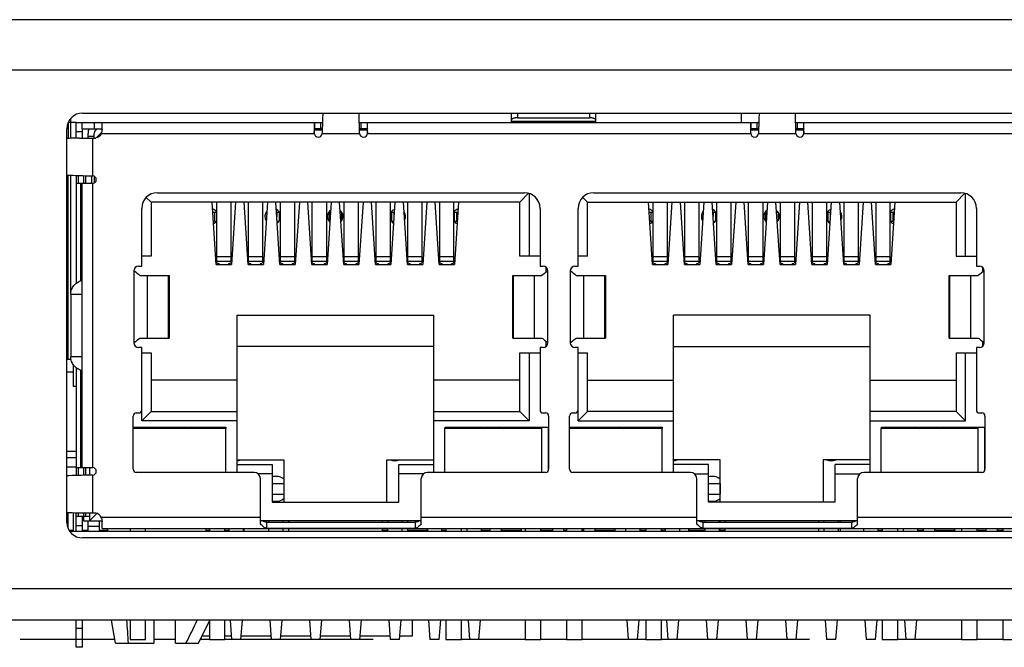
# Model space of a CAD drawing. Header units: millimetres. Extents: x 0 to 594, y 0 to 420.
# Tile 13 of 15: x 274 to 305, y 310 to 330. Entities that reach past the tile are written whole.
import ezdxf

# ---------------------------------------------------------------- set-up
doc = ezdxf.new("R2010")
doc.units = ezdxf.units.MM
doc.header["$LTSCALE"] = 32.67
doc.layers.add('00_COMPONENTS', color=7, linetype='CONTINUOUS')
doc.layers.add('05_ALL_CURVES', color=7, linetype='CONTINUOUS')

msp = doc.modelspace()

# ---------------------------------------------------------------- linework, layer by layer
at = {"layer": '00_COMPONENTS', "color": 7}
for p, q in [((344.844, 329.887), (250.244, 329.887)), ((275.704, 326.897), (333.804, 326.897)), ((275.24, 326.581), (275.24, 326.087)), ((275.326, 326.09), (275.326, 326.722)), ((275.504, 326.597), (283.384, 326.597)), ((275.504, 326.097), (275.504, 326.597)), ((275.679, 326.597), (275.679, 326.397)), ((276.329, 326.386), (276.329, 326.597)), ((284.564, 326.597), (297.354, 326.597)), ((289.434, 326.597), (289.434, 326.866)), ((289.634, 326.747), (291.934, 326.747)), ((292.134, 326.597), (292.134, 326.866)), ((298.534, 326.597), (311.324, 326.597)), ((275.204, 313.797), (275.204, 326.397)), ((275.679, 326.397), (276.329, 326.397)), ((275.704, 326.099), (275.704, 326.397)), ((276.316, 326.284), (276.139, 326.107)), ((283.124, 326.257), (283.127, 326.384)), ((283.127, 326.397), (283.127, 326.399)), ((283.127, 326.384), (283.127, 326.397)), ((283.377, 326.347), (283.129, 326.347)), ((283.378, 326.397), (283.136, 326.397)), ((284.812, 326.397), (284.57, 326.397)), ((284.819, 326.347), (284.571, 326.347)), ((284.821, 326.397), (284.821, 326.384)), ((297.094, 326.257), (297.097, 326.384)), ((297.097, 326.397), (297.097, 326.399)), ((297.097, 326.384), (297.097, 326.397)), ((297.347, 326.347), (297.099, 326.347)), ((297.348, 326.397), (297.106, 326.397)), ((297.229, 326.397), (297.229, 326.377)), ((297.348, 326.377), (297.229, 326.377)), ((298.782, 326.397), (298.54, 326.397)), ((298.786, 326.377), (298.54, 326.377)), ((298.789, 326.347), (298.541, 326.347)), ((298.791, 326.397), (298.791, 326.384)), ((275.606, 326.099), (276.129, 326.099)), ((275.879, 326.099), (275.879, 326.247)), ((276.079, 326.147), (275.879, 326.147)), ((276.079, 326.099), (276.079, 326.247)), ((276.129, 326.099), (276.129, 326.104)), ((275.24, 319.806), (275.24, 324.912)), ((275.326, 321.119), (275.326, 324.909)), ((275.504, 324.903), (275.504, 324.649)), ((275.804, 324.649), (275.804, 324.893)), ((276.004, 324.649), (276.004, 324.887)), ((276.079, 324.873), (276.079, 324.662)), ((275.494, 324.649), (276.029, 324.649)), ((275.494, 324.649), (275.494, 321.445)), ((275.679, 324.649), (275.679, 315.549)), ((277.899, 324.047), (277.745, 324.2)), ((278.099, 324.347), (289.849, 324.347)), ((289.699, 324.047), (289.981, 324.329)), ((289.999, 324.324), (289.999, 322.317)), ((291.869, 324.047), (291.715, 324.2)), ((292.069, 324.347), (303.819, 324.347)), ((303.669, 324.047), (303.951, 324.329)), ((303.969, 322.317), (303.969, 324.324)), ((277.599, 321.997), (277.599, 323.847)), ((289.699, 324.047), (277.899, 324.047)), ((277.899, 324.047), (277.899, 322.317)), ((279.984, 322.047), (279.854, 324.047)), ((279.999, 322.108), (279.999, 324.047)), ((280.449, 324.047), (280.449, 322.108)), ((280.604, 324.047), (280.474, 322.047)), ((281.004, 322.047), (280.874, 324.047)), ((281.019, 322.108), (281.019, 324.047)), ((281.469, 324.047), (281.469, 322.108)), ((281.624, 324.047), (281.494, 322.047)), ((282.024, 322.047), (281.894, 324.047)), ((282.039, 322.108), (282.039, 324.047)), ((282.489, 324.047), (282.489, 322.108)), ((282.644, 324.047), (282.514, 322.047)), ((283.044, 322.047), (282.914, 324.047)), ((283.059, 322.108), (283.059, 324.047)), ((283.509, 324.047), (283.509, 322.108)), ((283.664, 324.047), (283.534, 322.047)), ((284.064, 322.047), (283.934, 324.047)), ((284.079, 322.108), (284.079, 324.047)), ((284.529, 324.047), (284.529, 322.108)), ((284.684, 324.047), (284.554, 322.047)), ((285.084, 322.047), (284.954, 324.047)), ((285.099, 322.108), (285.099, 324.047)), ((285.549, 324.047), (285.549, 322.108)), ((285.704, 324.047), (285.574, 322.047)), ((286.104, 322.047), (285.974, 324.047)), ((286.119, 322.108), (286.119, 324.047)), ((286.569, 324.047), (286.569, 322.108)), ((286.724, 324.047), (286.594, 322.047)), ((287.124, 322.047), (286.994, 324.047)), ((287.139, 322.108), (287.139, 324.047)), ((287.589, 322.108), (287.589, 324.047)), ((287.744, 324.047), (287.614, 322.047)), ((289.699, 322.317), (289.699, 324.047)), ((290.349, 323.847), (290.349, 321.997)), ((291.569, 321.997), (291.569, 323.847)), ((291.869, 324.047), (303.669, 324.047)), ((291.869, 322.317), (291.869, 324.047)), ((293.954, 322.047), (293.824, 324.047)), ((293.969, 322.108), (293.969, 324.047)), ((294.419, 324.047), (294.419, 322.108)), ((294.574, 324.047), (294.444, 322.047)), ((294.974, 322.047), (294.844, 324.047)), ((294.989, 322.108), (294.989, 324.047)), ((295.439, 324.047), (295.439, 322.108)), ((295.594, 324.047), (295.464, 322.047)), ((295.994, 322.047), (295.864, 324.047)), ((296.009, 322.108), (296.009, 324.047)), ((296.459, 324.047), (296.459, 322.108)), ((296.614, 324.047), (296.484, 322.047)), ((297.014, 322.047), (296.884, 324.047)), ((297.029, 322.108), (297.029, 324.047)), ((297.479, 324.047), (297.479, 322.108)), ((297.634, 324.047), (297.504, 322.047)), ((298.034, 322.047), (297.904, 324.047)), ((298.049, 322.108), (298.049, 324.047)), ((298.499, 324.047), (298.499, 322.108)), ((298.654, 324.047), (298.524, 322.047)), ((299.054, 322.047), (298.924, 324.047)), ((299.069, 322.108), (299.069, 324.047)), ((299.519, 324.047), (299.519, 322.108)), ((299.674, 324.047), (299.544, 322.047)), ((300.074, 322.047), (299.944, 324.047)), ((300.089, 322.108), (300.089, 324.047)), ((300.539, 324.047), (300.539, 322.108)), ((300.694, 324.047), (300.564, 322.047)), ((301.094, 322.047), (300.964, 324.047)), ((301.109, 322.108), (301.109, 324.047)), ((301.559, 322.108), (301.559, 324.047)), ((301.714, 324.047), (301.584, 322.047)), ((303.669, 324.047), (303.669, 322.317)), ((304.319, 323.847), (304.319, 321.997)), ((279.875, 323.722), (279.999, 323.722)), ((279.924, 323.722), (279.924, 323.422)), ((281.599, 323.722), (281.603, 323.722)), ((281.599, 323.722), (281.599, 323.661)), ((281.915, 323.722), (281.999, 323.722)), ((281.924, 323.722), (281.924, 323.584)), ((281.999, 323.722), (281.999, 323.446)), ((283.599, 323.722), (283.643, 323.722)), ((283.599, 323.722), (283.599, 323.433)), ((283.955, 323.722), (283.999, 323.722)), ((283.999, 323.722), (283.999, 323.446)), ((285.599, 323.722), (285.683, 323.722)), ((285.599, 323.722), (285.599, 323.433)), ((285.674, 323.722), (285.674, 323.584)), ((285.995, 323.722), (285.999, 323.722)), ((285.999, 323.722), (285.999, 323.661)), ((287.599, 323.722), (287.723, 323.722)), ((287.599, 323.722), (287.599, 323.433)), ((287.674, 323.722), (287.674, 323.422)), ((293.845, 323.722), (293.969, 323.722)), ((293.894, 323.722), (293.894, 323.422)), ((295.569, 323.722), (295.573, 323.722)), ((295.569, 323.722), (295.569, 323.661)), ((295.885, 323.722), (295.969, 323.722)), ((295.894, 323.722), (295.894, 323.584)), ((295.969, 323.722), (295.969, 323.446)), ((297.569, 323.722), (297.613, 323.722)), ((297.569, 323.722), (297.569, 323.433)), ((297.925, 323.722), (297.969, 323.722)), ((297.969, 323.722), (297.969, 323.446)), ((299.569, 323.722), (299.653, 323.722)), ((299.569, 323.722), (299.569, 323.433)), ((299.644, 323.722), (299.644, 323.584)), ((299.965, 323.722), (299.969, 323.722)), ((299.969, 323.722), (299.969, 323.661)), ((301.569, 323.722), (301.693, 323.722)), ((301.569, 323.722), (301.569, 323.433)), ((301.644, 323.722), (301.644, 323.422)), ((279.979, 323.422), (279.895, 323.422)), ((281.979, 323.422), (281.935, 323.422)), ((283.624, 323.422), (283.609, 323.422)), ((283.979, 323.422), (283.975, 323.422)), ((285.664, 323.422), (285.609, 323.422)), ((287.704, 323.422), (287.609, 323.422)), ((293.949, 323.422), (293.865, 323.422)), ((295.949, 323.422), (295.905, 323.422)), ((297.594, 323.422), (297.579, 323.422)), ((297.949, 323.422), (297.945, 323.422)), ((299.634, 323.422), (299.579, 323.422)), ((301.674, 323.422), (301.579, 323.422)), ((277.899, 322.317), (277.599, 322.317)), ((290.349, 322.317), (289.699, 322.317)), ((291.869, 322.317), (291.569, 322.317)), ((303.669, 322.317), (304.319, 322.317)), ((277.499, 321.997), (277.599, 321.997)), ((279.984, 322.047), (280.474, 322.047)), ((279.999, 322.108), (280.074, 322.068)), ((280.074, 322.068), (280.074, 322.047)), ((280.374, 322.068), (280.449, 322.108)), ((280.374, 322.068), (280.374, 322.047)), ((281.004, 322.047), (281.494, 322.047)), ((281.019, 322.108), (281.094, 322.068)), ((281.094, 322.047), (281.094, 322.068)), ((281.394, 322.068), (281.469, 322.108)), ((281.394, 322.068), (281.394, 322.047)), ((282.024, 322.047), (282.514, 322.047)), ((282.039, 322.108), (282.114, 322.068)), ((282.114, 322.047), (282.114, 322.068)), ((282.414, 322.068), (282.489, 322.108)), ((282.414, 322.068), (282.414, 322.047)), ((283.044, 322.047), (283.534, 322.047)), ((283.059, 322.108), (283.134, 322.068)), ((283.134, 322.047), (283.134, 322.068)), ((283.434, 322.068), (283.509, 322.108)), ((283.434, 322.068), (283.434, 322.047)), ((284.064, 322.047), (284.554, 322.047)), ((284.079, 322.108), (284.154, 322.068)), ((284.154, 322.047), (284.154, 322.068)), ((284.454, 322.068), (284.529, 322.108)), ((284.454, 322.068), (284.454, 322.047)), ((285.084, 322.047), (285.574, 322.047)), ((285.099, 322.108), (285.174, 322.068)), ((285.174, 322.047), (285.174, 322.068)), ((285.474, 322.068), (285.549, 322.108)), ((285.474, 322.068), (285.474, 322.047)), ((286.104, 322.047), (286.594, 322.047)), ((286.119, 322.108), (286.194, 322.068)), ((286.194, 322.047), (286.194, 322.068)), ((286.494, 322.068), (286.569, 322.108)), ((286.494, 322.068), (286.494, 322.047)), ((287.124, 322.047), (287.614, 322.047)), ((287.139, 322.108), (287.214, 322.068)), ((287.214, 322.047), (287.214, 322.068)), ((287.514, 322.068), (287.589, 322.108)), ((287.514, 322.047), (287.514, 322.068)), ((290.349, 321.997), (290.449, 321.997)), ((290.549, 321.808), (290.549, 321.958)), ((291.469, 321.997), (291.569, 321.997)), ((293.954, 322.047), (294.444, 322.047)), ((293.969, 322.108), (294.044, 322.068)), ((294.044, 322.068), (294.044, 322.047)), ((294.344, 322.068), (294.419, 322.108)), ((294.344, 322.068), (294.344, 322.047)), ((294.974, 322.047), (295.464, 322.047)), ((294.989, 322.108), (295.064, 322.068)), ((295.064, 322.047), (295.064, 322.068)), ((295.364, 322.068), (295.439, 322.108)), ((295.364, 322.068), (295.364, 322.047)), ((295.994, 322.047), (296.484, 322.047)), ((296.009, 322.108), (296.084, 322.068)), ((296.084, 322.047), (296.084, 322.068)), ((296.384, 322.068), (296.459, 322.108)), ((296.384, 322.068), (296.384, 322.047)), ((297.014, 322.047), (297.504, 322.047)), ((297.029, 322.108), (297.104, 322.068)), ((297.104, 322.047), (297.104, 322.068)), ((297.404, 322.068), (297.479, 322.108)), ((297.404, 322.068), (297.404, 322.047)), ((298.034, 322.047), (298.524, 322.047)), ((298.049, 322.108), (298.124, 322.068)), ((298.124, 322.047), (298.124, 322.068)), ((298.424, 322.068), (298.499, 322.108)), ((298.424, 322.068), (298.424, 322.047)), ((299.054, 322.047), (299.544, 322.047)), ((299.069, 322.108), (299.144, 322.068)), ((299.144, 322.047), (299.144, 322.068)), ((299.444, 322.068), (299.519, 322.108)), ((299.444, 322.068), (299.444, 322.047)), ((300.074, 322.047), (300.564, 322.047)), ((300.089, 322.108), (300.164, 322.068)), ((300.164, 322.047), (300.164, 322.068)), ((300.464, 322.068), (300.539, 322.108)), ((300.464, 322.068), (300.464, 322.047)), ((301.094, 322.047), (301.584, 322.047)), ((301.109, 322.108), (301.184, 322.068)), ((301.184, 322.047), (301.184, 322.068)), ((301.484, 322.068), (301.559, 322.108)), ((301.484, 322.047), (301.484, 322.068)), ((304.319, 321.997), (304.419, 321.997)), ((304.519, 321.958), (304.519, 321.808)), ((277.536, 321.697), (278.472, 321.697)), ((278.472, 321.697), (278.472, 319.697)), ((289.476, 321.697), (290.412, 321.697)), ((289.476, 319.697), (289.476, 321.697)), ((291.506, 321.697), (292.442, 321.697)), ((292.442, 321.697), (292.442, 319.697)), ((303.446, 321.697), (304.382, 321.697)), ((303.446, 319.697), (303.446, 321.697)), ((275.325, 321.097), (275.325, 319.097)), ((280.649, 320.427), (286.949, 320.427)), ((280.649, 315.397), (280.649, 320.427)), ((286.949, 315.397), (286.949, 320.427)), ((300.919, 320.427), (294.619, 320.427)), ((294.619, 315.397), (294.619, 320.427)), ((300.919, 315.397), (300.919, 320.427)), ((275.24, 319.007), (275.24, 319.807)), ((277.536, 319.697), (278.472, 319.697)), ((289.476, 319.697), (290.412, 319.697)), ((291.506, 319.697), (292.442, 319.697)), ((303.446, 319.697), (304.382, 319.697)), ((277.599, 319.397), (277.499, 319.397)), ((277.599, 317.047), (277.599, 319.397)), ((286.949, 319.427), (280.649, 319.427)), ((290.449, 319.397), (290.349, 319.397)), ((290.349, 319.397), (290.349, 317.397)), ((290.549, 319.435), (290.549, 319.586)), ((291.569, 319.397), (291.469, 319.397)), ((291.569, 317.047), (291.569, 319.397)), ((294.619, 319.427), (300.919, 319.427)), ((304.419, 319.397), (304.319, 319.397)), ((304.319, 319.397), (304.319, 317.397)), ((304.519, 319.586), (304.519, 319.435)), ((275.326, 319.007), (275.326, 319.074)), ((277.599, 319.227), (277.899, 319.227)), ((277.899, 319.227), (277.899, 317.347)), ((289.699, 319.227), (290.349, 319.227)), ((289.699, 317.347), (289.699, 319.227)), ((289.999, 319.227), (289.999, 317.047)), ((291.569, 319.227), (291.869, 319.227)), ((291.869, 317.347), (291.869, 319.227)), ((303.669, 319.227), (304.319, 319.227)), ((303.669, 319.227), (303.669, 317.347)), ((303.969, 317.047), (303.969, 319.227)), ((275.334, 319.007), (275.204, 319.007)), ((275.409, 318.147), (275.409, 318.837)), ((275.494, 318.748), (275.494, 315.549)), ((275.494, 318.147), (275.409, 318.147)), ((280.649, 318.347), (277.899, 318.347)), ((289.699, 318.347), (286.949, 318.347)), ((291.869, 318.347), (294.619, 318.347)), ((300.919, 318.347), (303.669, 318.347)), ((277.324, 315.497), (277.324, 317.197)), ((277.424, 317.297), (277.499, 317.297)), ((277.599, 317.047), (277.899, 317.347)), ((277.899, 317.347), (280.649, 317.347)), ((286.949, 317.347), (289.699, 317.347)), ((289.999, 317.047), (289.699, 317.347)), ((290.449, 317.297), (290.524, 317.297)), ((290.624, 317.197), (290.624, 315.497)), ((291.294, 315.497), (291.294, 317.197)), ((291.394, 317.297), (291.469, 317.297)), ((291.569, 317.047), (291.869, 317.347)), ((294.619, 317.347), (291.869, 317.347)), ((303.669, 317.347), (300.919, 317.347)), ((303.969, 317.047), (303.669, 317.347)), ((304.419, 317.297), (304.494, 317.297)), ((304.594, 317.197), (304.594, 315.497)), ((277.324, 316.847), (280.289, 316.847)), ((280.649, 317.047), (277.599, 317.047)), ((278.419, 316.797), (278.469, 316.847)), ((278.469, 316.797), (278.469, 316.847)), ((279.019, 316.847), (279.069, 316.797)), ((279.019, 316.847), (279.019, 316.797)), ((280.289, 316.847), (280.289, 316.797)), ((289.999, 317.047), (286.949, 317.047)), ((287.309, 316.847), (290.609, 316.847)), ((287.309, 316.797), (287.309, 316.847)), ((288.529, 316.797), (288.579, 316.847)), ((288.579, 316.797), (288.579, 316.847)), ((289.129, 316.847), (289.179, 316.797)), ((289.129, 316.847), (289.129, 316.797)), ((290.399, 316.847), (290.399, 316.797)), ((290.609, 316.847), (290.609, 315.444)), ((291.294, 316.847), (294.259, 316.847)), ((291.569, 317.047), (294.619, 317.047)), ((292.389, 316.797), (292.439, 316.847)), ((292.439, 316.797), (292.439, 316.847)), ((292.989, 316.847), (293.039, 316.797)), ((292.989, 316.847), (292.989, 316.797)), ((294.259, 316.847), (294.259, 316.797)), ((300.919, 317.047), (303.969, 317.047)), ((301.279, 316.847), (304.579, 316.847)), ((301.279, 316.797), (301.279, 316.847)), ((302.499, 316.797), (302.549, 316.847)), ((302.549, 316.797), (302.549, 316.847)), ((303.099, 316.847), (303.149, 316.797)), ((303.099, 316.847), (303.099, 316.797)), ((304.369, 316.847), (304.369, 316.797)), ((304.579, 316.847), (304.579, 315.444)), ((280.294, 316.797), (277.324, 316.797)), ((280.294, 315.397), (280.294, 316.797)), ((290.404, 316.797), (287.304, 316.797)), ((287.304, 315.397), (287.304, 316.797)), ((290.404, 315.397), (290.404, 316.797)), ((294.264, 316.797), (291.294, 316.797)), ((294.264, 315.397), (294.264, 316.797)), ((304.374, 316.797), (301.274, 316.797)), ((301.274, 315.397), (301.274, 316.797)), ((304.374, 315.397), (304.374, 316.797)), ((275.204, 315.872), (275.494, 315.872)), ((275.494, 315.549), (276.029, 315.549)), ((275.504, 315.549), (275.504, 315.296)), ((275.804, 315.306), (275.804, 315.549)), ((275.929, 315.549), (275.929, 315.309)), ((280.649, 315.797), (282.149, 315.797)), ((280.649, 315.647), (281.769, 315.647)), ((281.769, 315.647), (281.769, 314.447)), ((282.149, 315.797), (282.149, 314.447)), ((285.449, 315.797), (286.949, 315.797)), ((285.449, 314.447), (285.449, 315.797)), ((285.829, 315.647), (286.949, 315.647)), ((285.829, 314.447), (285.829, 315.647)), ((296.119, 315.797), (294.619, 315.797)), ((295.739, 315.647), (294.619, 315.647)), ((295.739, 314.447), (295.739, 315.647)), ((296.119, 314.447), (296.119, 315.797)), ((300.919, 315.797), (299.419, 315.797)), ((299.419, 315.797), (299.419, 314.447)), ((300.919, 315.647), (299.799, 315.647)), ((299.799, 314.447), (299.799, 315.647)), ((281.199, 315.397), (277.424, 315.397)), ((281.769, 315.347), (281.331, 315.347)), ((286.617, 315.347), (285.829, 315.347)), ((290.524, 315.397), (286.749, 315.397)), ((295.169, 315.397), (291.394, 315.397)), ((295.301, 315.347), (295.739, 315.347)), ((299.799, 315.347), (300.587, 315.347)), ((304.494, 315.397), (300.719, 315.397)), ((281.399, 313.749), (281.399, 315.197)), ((281.769, 315.044), (282.144, 315.044)), ((282.144, 315.044), (282.144, 314.694)), ((286.549, 313.749), (286.549, 315.197)), ((295.369, 313.749), (295.369, 315.197)), ((295.739, 315.044), (296.114, 315.044)), ((296.114, 315.044), (296.114, 314.694)), ((300.519, 313.749), (300.519, 315.197)), ((281.769, 314.694), (282.144, 314.694)), ((295.739, 314.694), (296.114, 314.694)), ((281.769, 314.447), (285.829, 314.447)), ((299.799, 314.447), (295.739, 314.447)), ((275.231, 314.112), (275.231, 313.637)), ((275.404, 314.106), (275.404, 313.507)), ((275.504, 313.507), (275.504, 314.103)), ((275.504, 313.997), (275.929, 313.997)), ((275.606, 314.099), (276.129, 314.099)), ((275.704, 313.507), (275.704, 313.997)), ((275.729, 313.997), (275.729, 313.847)), ((275.804, 313.997), (275.804, 314.099)), ((275.929, 314.099), (275.929, 313.847)), ((275.929, 313.847), (276.166, 314.084)), ((276.129, 314.094), (276.129, 314.099)), ((275.22, 313.675), (275.231, 313.675)), ((275.729, 313.847), (276.327, 313.847)), ((275.871, 313.847), (275.871, 313.507)), ((275.871, 313.675), (276.231, 313.675)), ((276.231, 313.847), (276.231, 313.507)), ((276.329, 313.597), (276.329, 313.814)), ((286.549, 313.847), (281.399, 313.847)), ((281.599, 313.799), (286.349, 313.799)), ((281.599, 313.602), (281.599, 313.799)), ((281.669, 313.799), (281.669, 313.847)), ((282.119, 313.847), (282.119, 313.799)), ((282.299, 313.847), (282.299, 313.799)), ((285.299, 313.847), (285.299, 313.799)), ((285.479, 313.799), (285.479, 313.847)), ((285.929, 313.847), (285.929, 313.799)), ((286.106, 313.847), (286.106, 313.799)), ((286.349, 313.799), (286.349, 313.602)), ((300.519, 313.847), (295.369, 313.847)), ((295.569, 313.799), (300.319, 313.799)), ((295.569, 313.602), (295.569, 313.799)), ((295.639, 313.799), (295.639, 313.847)), ((296.089, 313.847), (296.089, 313.799)), ((296.106, 313.847), (296.106, 313.799)), ((296.269, 313.847), (296.269, 313.799)), ((299.269, 313.847), (299.269, 313.799)), ((299.449, 313.799), (299.449, 313.847)), ((299.899, 313.847), (299.899, 313.799)), ((299.961, 313.847), (299.961, 313.799)), ((300.319, 313.799), (300.319, 313.602)), ((334.21, 313.507), (275.298, 313.507)), ((276.329, 313.597), (333.529, 313.597)), ((276.509, 313.507), (276.509, 313.597)), ((277.224, 313.597), (277.224, 313.507)), ((277.724, 313.507), (277.724, 313.597)), ((279.659, 313.507), (279.659, 313.597)), ((279.764, 313.597), (279.764, 313.507)), ((280.264, 313.507), (280.264, 313.597)), ((280.399, 313.507), (280.399, 313.597)), ((280.849, 313.597), (280.849, 313.507)), ((280.871, 313.597), (280.871, 313.507)), ((286.349, 313.602), (281.599, 313.602)), ((281.669, 313.507), (281.669, 313.597)), ((282.119, 313.597), (282.119, 313.507)), ((282.299, 313.597), (282.299, 313.507)), ((285.299, 313.597), (285.299, 313.507)), ((285.479, 313.507), (285.479, 313.597)), ((285.929, 313.597), (285.929, 313.507)), ((286.106, 313.597), (286.106, 313.507)), ((286.746, 313.597), (286.746, 313.507)), ((286.749, 313.507), (286.749, 313.597)), ((287.199, 313.597), (287.199, 313.507)), ((287.334, 313.597), (287.334, 313.507)), ((287.834, 313.507), (287.834, 313.597)), ((288.019, 313.507), (288.019, 313.597)), ((288.469, 313.597), (288.469, 313.507)), ((288.746, 313.597), (288.746, 313.507)), ((289.106, 313.597), (289.106, 313.507)), ((289.746, 313.597), (289.746, 313.507)), ((289.874, 313.597), (289.874, 313.507)), ((290.374, 313.507), (290.374, 313.597)), ((290.746, 313.597), (290.746, 313.507)), ((291.106, 313.597), (291.106, 313.507)), ((291.194, 313.597), (291.194, 313.507)), ((291.694, 313.507), (291.694, 313.597)), ((291.746, 313.597), (291.746, 313.507)), ((292.106, 313.597), (292.106, 313.507)), ((292.746, 313.597), (292.746, 313.507)), ((293.099, 313.507), (293.099, 313.597)), ((293.549, 313.597), (293.549, 313.507)), ((293.734, 313.597), (293.734, 313.507)), ((294.234, 313.507), (294.234, 313.597)), ((294.369, 313.507), (294.369, 313.597)), ((294.819, 313.597), (294.819, 313.507)), ((295.106, 313.597), (295.106, 313.507)), ((300.319, 313.602), (295.569, 313.602)), ((295.639, 313.507), (295.639, 313.597)), ((296.089, 313.597), (296.089, 313.507)), ((296.106, 313.597), (296.106, 313.507)), ((296.269, 313.597), (296.269, 313.507)), ((299.269, 313.597), (299.269, 313.507)), ((299.449, 313.507), (299.449, 313.597)), ((299.899, 313.597), (299.899, 313.507)), ((299.961, 313.597), (299.961, 313.507)), ((300.719, 313.507), (300.719, 313.597)), ((301.169, 313.597), (301.169, 313.507)), ((301.304, 313.597), (301.304, 313.507)), ((301.804, 313.507), (301.804, 313.597)), ((301.981, 313.597), (301.981, 313.507)), ((301.989, 313.507), (301.989, 313.597)), ((302.439, 313.597), (302.439, 313.507)), ((302.621, 313.597), (302.621, 313.507)), ((302.981, 313.597), (302.981, 313.507)), ((303.621, 313.597), (303.621, 313.507)), ((303.844, 313.597), (303.844, 313.507)), ((304.344, 313.507), (304.344, 313.597)), ((304.621, 313.597), (304.621, 313.507)), ((304.981, 313.597), (304.981, 313.507)), ((305.164, 313.597), (305.164, 313.507)), ((333.804, 313.297), (275.704, 313.297)), ((335.064, 310.667), (259.664, 310.667)), ((275.504, 309.797), (275.504, 310.667)), ((275.704, 309.797), (275.704, 310.667)), ((276.759, 309.927), (276.627, 310.667)), ((277.224, 310.667), (277.224, 310.047)), ((277.724, 310.047), (277.724, 310.667)), ((277.984, 310.667), (277.984, 309.927)), ((278.684, 309.927), (278.684, 310.667)), ((279.414, 309.927), (279.764, 310.648)), ((279.764, 310.667), (279.764, 310.047)), ((280.264, 310.047), (280.264, 310.667)), ((280.428, 310.667), (280.474, 310.047)), ((280.774, 310.047), (280.821, 310.667)), ((281.698, 310.667), (281.744, 310.047)), ((282.044, 310.047), (282.091, 310.667)), ((282.968, 310.667), (283.014, 310.047)), ((283.314, 310.047), (283.361, 310.667)), ((284.238, 310.667), (284.284, 310.047)), ((284.584, 310.047), (284.631, 310.667)), ((285.508, 310.667), (285.554, 310.047)), ((285.854, 310.047), (285.901, 310.667)), ((286.253, 310.667), (286.253, 310.154)), ((286.778, 310.667), (286.824, 310.047)), ((287.124, 310.047), (287.171, 310.667)), ((287.334, 310.667), (287.334, 310.047)), ((287.834, 310.047), (287.834, 310.667)), ((288.048, 310.667), (288.094, 310.047)), ((288.394, 310.047), (288.441, 310.667)), ((289.874, 310.667), (289.874, 310.047)), ((290.374, 310.047), (290.374, 310.667)), ((291.194, 310.667), (291.194, 310.047)), ((291.694, 310.047), (291.694, 310.667)), ((293.128, 310.667), (293.174, 310.047)), ((293.474, 310.047), (293.521, 310.667)), ((293.734, 310.667), (293.734, 310.047)), ((294.234, 310.047), (294.234, 310.667)), ((294.398, 310.667), (294.444, 310.047)), ((294.744, 310.047), (294.791, 310.667)), ((295.668, 310.667), (295.714, 310.047)), ((296.014, 310.047), (296.061, 310.667)), ((296.938, 310.667), (296.984, 310.047)), ((297.284, 310.047), (297.331, 310.667)), ((298.208, 310.667), (298.254, 310.047)), ((298.554, 310.047), (298.601, 310.667)), ((299.478, 310.667), (299.524, 310.047)), ((299.824, 310.047), (299.871, 310.667)), ((300.748, 310.667), (300.794, 310.047)), ((301.094, 310.047), (301.141, 310.667)), ((301.304, 310.667), (301.304, 310.047)), ((301.804, 310.047), (301.804, 310.667)), ((302.018, 310.667), (302.064, 310.047)), ((302.364, 310.047), (302.411, 310.667)), ((303.844, 310.667), (303.844, 310.047)), ((304.344, 310.047), (304.344, 310.667)), ((305.164, 310.667), (305.164, 310.047)), ((276.759, 309.927), (277.984, 309.927)), ((277.224, 310.047), (277.724, 310.047)), ((278.684, 309.927), (279.414, 309.927)), ((279.504, 310.047), (279.51, 310.124)), ((279.764, 310.154), (279.524, 310.154)), ((279.764, 310.047), (280.264, 310.047)), ((280.466, 310.154), (280.264, 310.154)), ((281.736, 310.154), (280.782, 310.154)), ((283.006, 310.154), (282.052, 310.154)), ((284.276, 310.154), (283.322, 310.154)), ((285.546, 310.154), (284.592, 310.154)), ((285.854, 310.047), (285.554, 310.047)), ((286.253, 310.154), (285.862, 310.154)), ((287.124, 310.047), (286.824, 310.047)), ((287.334, 310.047), (287.833, 310.047)), ((289.874, 310.047), (290.373, 310.047)), ((291.194, 310.047), (291.694, 310.047)), ((293.734, 310.047), (294.234, 310.047)), ((299.824, 310.047), (299.524, 310.047)), ((301.094, 310.047), (300.794, 310.047)), ((301.304, 310.047), (301.803, 310.047)), ((303.844, 310.047), (304.343, 310.047)), ((305.164, 310.047), (305.664, 310.047)), ((275.704, 309.797), (275.504, 309.797))]:
    msp.add_line(p, q, dxfattribs=at)
at = {"layer": '00_COMPONENTS', "color": 4}
for p, q in [((249.844, 328.287), (345.244, 328.287)), ((289.634, 326.747), (289.634, 326.897)), ((291.934, 326.897), (291.934, 326.747)), ((296.795, 326.597), (296.795, 326.897)), ((276.079, 326.597), (276.079, 326.397)), ((283.136, 326.397), (283.136, 326.597)), ((283.324, 326.597), (283.324, 326.397)), ((284.624, 326.397), (284.624, 326.597)), ((284.812, 326.597), (284.812, 326.397)), ((292.134, 326.627), (289.434, 326.627)), ((297.106, 326.397), (297.106, 326.597)), ((297.294, 326.597), (297.294, 326.397)), ((298.594, 326.397), (298.594, 326.597)), ((298.782, 326.597), (298.782, 326.397)), ((275.704, 326.297), (275.504, 326.297)), ((276.029, 324.886), (276.029, 326.099)), ((276.307, 326.247), (283.124, 326.247)), ((283.374, 326.247), (284.574, 326.247)), ((284.824, 326.247), (297.094, 326.247)), ((297.344, 326.247), (298.544, 326.247)), ((298.794, 326.247), (311.064, 326.247)), ((275.575, 324.649), (275.575, 324.9)), ((275.733, 324.895), (275.733, 324.649)), ((275.639, 324.649), (275.639, 321.524)), ((276.029, 315.549), (276.029, 324.649)), ((280.449, 322.292), (279.999, 322.292)), ((281.469, 322.292), (281.019, 322.292)), ((282.489, 322.292), (282.039, 322.292)), ((283.509, 322.292), (283.059, 322.292)), ((284.529, 322.292), (284.079, 322.292)), ((285.549, 322.292), (285.099, 322.292)), ((286.569, 322.292), (286.119, 322.292)), ((287.589, 322.292), (287.139, 322.292)), ((294.419, 322.292), (293.969, 322.292)), ((295.439, 322.292), (294.989, 322.292)), ((296.459, 322.292), (296.009, 322.292)), ((297.479, 322.292), (297.029, 322.292)), ((298.499, 322.292), (298.049, 322.292)), ((299.519, 322.292), (299.069, 322.292)), ((300.539, 322.292), (300.089, 322.292)), ((301.559, 322.292), (301.109, 322.292)), ((279.999, 322.155), (280.449, 322.155)), ((281.019, 322.155), (281.469, 322.155)), ((282.039, 322.155), (282.489, 322.155)), ((283.059, 322.155), (283.509, 322.155)), ((284.079, 322.155), (284.529, 322.155)), ((285.099, 322.155), (285.549, 322.155)), ((286.119, 322.155), (286.569, 322.155)), ((287.139, 322.155), (287.589, 322.155)), ((293.969, 322.155), (294.419, 322.155)), ((294.989, 322.155), (295.439, 322.155)), ((296.009, 322.155), (296.459, 322.155)), ((297.029, 322.155), (297.479, 322.155)), ((298.049, 322.155), (298.499, 322.155)), ((299.069, 322.155), (299.519, 322.155)), ((300.089, 322.155), (300.539, 322.155)), ((301.109, 322.155), (301.559, 322.155)), ((277.349, 321.847), (277.349, 319.547)), ((277.787, 319.697), (277.787, 321.697)), ((278.447, 321.697), (278.447, 319.697)), ((289.501, 319.697), (289.501, 321.697)), ((290.161, 321.697), (290.161, 319.697)), ((290.599, 319.547), (290.599, 321.847)), ((291.319, 321.847), (291.319, 319.547)), ((291.757, 319.697), (291.757, 321.697)), ((292.417, 321.697), (292.417, 319.697)), ((303.471, 319.697), (303.471, 321.697)), ((304.131, 321.697), (304.131, 319.697)), ((304.569, 319.547), (304.569, 321.847)), ((275.325, 321.097), (275.679, 321.097)), ((275.204, 319.807), (275.24, 319.807)), ((275.679, 319.097), (275.325, 319.097)), ((275.409, 318.607), (275.204, 318.607)), ((275.639, 318.67), (275.639, 315.549)), ((275.204, 316.072), (275.494, 316.072)), ((275.204, 315.572), (275.494, 315.572)), ((275.575, 315.298), (275.575, 315.549)), ((275.733, 315.549), (275.733, 315.303)), ((276.029, 314.099), (276.029, 315.312)), ((275.575, 313.997), (275.575, 314.1)), ((275.733, 314.099), (275.733, 313.997)), ((275.504, 313.697), (275.704, 313.697)), ((281.399, 313.947), (276.309, 313.947)), ((295.369, 313.947), (286.549, 313.947)), ((309.339, 313.947), (300.519, 313.947)), ((275.269, 313.551), (275.404, 313.551)), ((275.704, 313.551), (275.871, 313.551)), ((276.231, 313.551), (276.509, 313.551)), ((279.659, 313.551), (279.764, 313.551)), ((280.264, 313.551), (280.399, 313.551)), ((280.849, 313.551), (280.871, 313.551)), ((285.299, 313.551), (285.479, 313.551)), ((286.106, 313.551), (286.746, 313.551)), ((287.199, 313.551), (287.334, 313.551)), ((288.469, 313.551), (288.746, 313.551)), ((289.106, 313.551), (289.746, 313.551)), ((290.374, 313.551), (290.746, 313.551)), ((291.106, 313.551), (291.194, 313.551)), ((291.694, 313.551), (291.746, 313.551)), ((292.106, 313.551), (292.746, 313.551)), ((293.549, 313.551), (293.734, 313.551)), ((294.234, 313.551), (294.369, 313.551)), ((295.106, 313.551), (295.639, 313.551)), ((296.106, 313.551), (296.269, 313.551)), ((301.169, 313.551), (301.304, 313.551)), ((301.981, 313.551), (301.989, 313.551)), ((302.439, 313.551), (302.621, 313.551)), ((302.981, 313.551), (303.621, 313.551)), ((304.344, 313.551), (304.621, 313.551)), ((304.981, 313.551), (305.164, 313.551)), ((335.064, 311.667), (259.664, 311.667)), ((275.704, 310.397), (275.504, 310.397)), ((276.738, 310.047), (273.705, 310.047)), ((278.684, 310.047), (277.984, 310.047)), ((279.764, 310.047), (279.472, 310.047)), ((285.003, 310.047), (280.264, 310.047)), ((289.874, 310.047), (287.833, 310.047)), ((291.194, 310.047), (290.373, 310.047)), ((293.734, 310.047), (291.694, 310.047)), ((298.973, 310.047), (294.234, 310.047)), ((303.844, 310.047), (301.803, 310.047)), ((305.164, 310.047), (304.343, 310.047))]:
    msp.add_line(p, q, dxfattribs=at)
at = {"layer": '00_COMPONENTS', "color": 7}
for centre, radius, start, end in [((275.704, 326.397), 0.5, 90, 180), ((276.229, 326.247), 0.35, 154.6178, 180), ((276.229, 326.247), 0.15, 90, 180), ((225.674, 324.99), 59.163, 1.22731, 1.34997), ((239.644, 324.99), 59.163, 1.22731, 1.34997), ((276.079, 326.349), 0.25, 281.537, 335.7451), ((283.45, 326.252), 0.326, 179.0619, 179.2704), ((283.451, 326.252), 0.326, 179.2705, 180.0001), ((283.451, 326.252), 0.327, 180, 180.9377), ((283.249, 326.25), 0.125, 181.7504, 358.2496), ((284.699, 326.25), 0.125, 181.7504, 358.2496), ((284.498, 326.252), 0.326, 359.9999, 0.938), ((284.497, 326.252), 0.327, 359.0623, 360), ((297.42, 326.252), 0.326, 179.0619, 179.2704), ((297.421, 326.252), 0.326, 179.2705, 180.0001), ((297.421, 326.252), 0.327, 180, 180.9377), ((297.219, 326.25), 0.125, 181.7504, 358.2496), ((298.669, 326.25), 0.125, 181.7504, 358.2496), ((298.468, 326.252), 0.326, 359.9999, 0.938), ((298.467, 326.252), 0.327, 359.0623, 360), ((276.025, 324.768), 0.119, 271.877, 88.123), ((278.099, 323.847), 0.5, 90, 180), ((289.849, 323.847), 0.5, 0, 90), ((292.069, 323.847), 0.5, 90, 180), ((303.819, 323.847), 0.5, 0, 90), ((279.794, 323.589), 0.25, 34.8923, 72.7375), ((281.794, 323.589), 0.25, 139.1815, 213.4107), ((281.794, 323.589), 0.25, 11.2902, 62.5262), ((283.794, 323.589), 0.25, 125.9163, 226.6886), ((283.794, 323.589), 0.25, 316.3523, 51.0731), ((285.794, 323.589), 0.25, 114.8391, 168.7072), ((287.794, 323.589), 0.25, 104.8349, 145.1136), ((293.764, 323.589), 0.25, 34.8923, 72.7375), ((295.764, 323.589), 0.25, 139.1815, 213.4107), ((295.764, 323.589), 0.25, 11.2902, 62.5262), ((297.764, 323.589), 0.25, 125.9163, 226.6886), ((297.764, 323.589), 0.25, 316.3523, 51.0731), ((299.764, 323.589), 0.25, 114.8391, 168.7072), ((301.764, 323.589), 0.25, 104.8349, 145.1136), ((279.794, 323.589), 0.25, 294.6924, 325.1136), ((281.794, 323.589), 0.25, 304.8865, 348.7072), ((285.794, 323.589), 0.25, 191.2902, 237.7414), ((285.794, 323.589), 0.25, 330.5476, 36.847), ((287.794, 323.589), 0.25, 214.8923, 247.7413), ((293.764, 323.589), 0.25, 294.6924, 325.1136), ((295.764, 323.589), 0.25, 304.8865, 348.7072), ((299.764, 323.589), 0.25, 191.2902, 237.7414), ((299.764, 323.589), 0.25, 330.5476, 36.847), ((301.764, 323.589), 0.25, 214.8923, 247.7413), ((277.499, 321.847), 0.15, 90, 180), ((290.449, 321.847), 0.15, 0, 90), ((291.469, 321.847), 0.15, 90, 180), ((304.419, 321.847), 0.15, 0, 90), ((273.959, 319.806), 1.28, 346.5236, 0.0259), ((277.499, 319.547), 0.15, 180, 270), ((290.449, 319.547), 0.15, 270, 360), ((291.469, 319.547), 0.15, 180, 270), ((304.419, 319.547), 0.15, 270, 360), ((277.424, 317.197), 0.1, 90, 180), ((277.499, 317.397), 0.1, 270, 360), ((290.449, 317.397), 0.1, 180, 270), ((290.524, 317.197), 0.1, 0, 90), ((291.394, 317.197), 0.1, 90, 180), ((291.469, 317.397), 0.1, 270, 360), ((304.419, 317.397), 0.1, 180, 270), ((304.494, 317.197), 0.1, 0, 90), ((276.025, 315.431), 0.119, 271.877, 88.123), ((280.624, 316.169), 0.4, 273.583, 291.2355), ((285.704, 316.169), 0.4, 248.761, 291.2355), ((294.594, 316.169), 0.4, 273.583, 291.2355), ((299.674, 316.169), 0.4, 248.761, 291.2355), ((277.424, 315.497), 0.1, 180, 270), ((281.199, 315.197), 0.2, 0, 90), ((281.894, 314.869), 0.4, 50.3677, 108.2153), ((286.749, 315.197), 0.2, 90, 180), ((290.524, 315.497), 0.1, 270, 360), ((291.394, 315.497), 0.1, 180, 270), ((295.169, 315.197), 0.2, 0, 90), ((295.864, 314.869), 0.4, 50.3677, 108.2153), ((300.719, 315.197), 0.2, 90, 180), ((304.494, 315.497), 0.1, 270, 360), ((281.894, 314.869), 0.4, 251.7854, 309.6337), ((295.864, 314.869), 0.4, 251.7854, 309.6337), ((276.079, 313.849), 0.25, 22.905, 78.463), ((275.704, 313.797), 0.5, 180, 270), ((243.831, 327.547), 39.35, 333.3975, 334.5964)]:
    msp.add_arc(centre, radius, start, end, dxfattribs=at)
msp.add_ellipse((278.084, 328.309), major_axis=(0, 24.6), ratio=0.056498, start_param=-3.912676, end_param=-3.868495, dxfattribs=at)
for points, knots in [([(283.393, 326.897), (283.392, 326.845), (283.385, 326.628), (283.379, 326.412), (283.374, 326.247)], [0, 0, 0, 0, 0.238776, 1, 1, 1, 1]), ([(284.574, 326.247), (284.572, 326.303), (284.566, 326.519), (284.56, 326.736), (284.555, 326.897)], [0, 0, 0, 0, 0.258059, 1, 1, 1, 1]), ([(297.363, 326.897), (297.362, 326.845), (297.355, 326.628), (297.349, 326.412), (297.344, 326.247)], [0, 0, 0, 0, 0.238776, 1, 1, 1, 1]), ([(298.544, 326.247), (298.542, 326.303), (298.536, 326.519), (298.53, 326.736), (298.525, 326.897)], [0, 0, 0, 0, 0.258059, 1, 1, 1, 1]), ([(283.127, 326.399), (283.128, 326.413), (283.128, 326.44), (283.129, 326.479), (283.13, 326.512), (283.131, 326.537), (283.132, 326.555), (283.133, 326.565), (283.133, 326.575), (283.134, 326.582), (283.134, 326.588), (283.135, 326.593), (283.135, 326.595), (283.136, 326.597), (283.136, 326.597)], [0, 0, 0, 0, 0.214744, 0.410134, 0.581846, 0.726732, 0.788496, 0.842822, 0.889472, 0.928211, 0.958807, 0.981039, 0.994726, 1, 1, 1, 1]), ([(284.812, 326.597), (284.812, 326.597), (284.813, 326.595), (284.813, 326.593), (284.814, 326.588), (284.814, 326.582), (284.815, 326.574), (284.815, 326.565), (284.816, 326.554), (284.817, 326.537), (284.818, 326.511), (284.819, 326.477), (284.82, 326.438), (284.82, 326.411), (284.821, 326.397)], [0, 0, 0, 0, 0.005272, 0.018974, 0.04123, 0.071859, 0.110636, 0.157328, 0.211698, 0.273505, 0.418467, 0.59022, 0.78552, 1, 1, 1, 1]), ([(289.634, 326.747), (289.608, 326.747), (289.571, 326.744), (289.524, 326.736), (289.494, 326.728), (289.469, 326.718), (289.45, 326.706), (289.437, 326.693), (289.434, 326.683), (289.434, 326.678)], [0, 0, 0, 0, 0.343589, 0.501026, 0.642013, 0.762702, 0.860977, 0.937798, 1, 1, 1, 1]), ([(292.134, 326.678), (292.134, 326.683), (292.131, 326.693), (292.118, 326.706), (292.099, 326.718), (292.074, 326.728), (292.044, 326.736), (291.997, 326.744), (291.96, 326.747), (291.934, 326.747)], [0, 0, 0, 0, 0.062202, 0.139023, 0.237298, 0.357987, 0.498974, 0.65641, 1, 1, 1, 1]), ([(297.097, 326.399), (297.098, 326.413), (297.098, 326.44), (297.099, 326.479), (297.1, 326.512), (297.101, 326.537), (297.102, 326.555), (297.103, 326.565), (297.103, 326.575), (297.104, 326.582), (297.104, 326.588), (297.105, 326.593), (297.105, 326.595), (297.106, 326.597), (297.106, 326.597)], [0, 0, 0, 0, 0.214744, 0.410134, 0.581846, 0.726732, 0.788496, 0.842822, 0.889472, 0.928211, 0.958807, 0.981039, 0.994726, 1, 1, 1, 1]), ([(298.782, 326.597), (298.782, 326.597), (298.783, 326.595), (298.783, 326.593), (298.784, 326.588), (298.784, 326.582), (298.785, 326.574), (298.785, 326.565), (298.786, 326.554), (298.787, 326.537), (298.788, 326.511), (298.789, 326.477), (298.79, 326.438), (298.79, 326.411), (298.791, 326.397)], [0, 0, 0, 0, 0.005272, 0.018974, 0.04123, 0.071859, 0.110636, 0.157328, 0.211698, 0.273505, 0.418467, 0.59022, 0.78552, 1, 1, 1, 1]), ([(276.329, 326.386), (276.328, 326.375), (276.325, 326.328), (276.317, 326.281), (276.307, 326.247)], [0, 0, 0, 0, 0.250684, 1, 1, 1, 1]), ([(283.125, 326.259), (283.125, 326.269), (283.126, 326.286), (283.127, 326.312), (283.129, 326.336), (283.13, 326.356), (283.131, 326.373), (283.133, 326.384), (283.134, 326.39), (283.134, 326.394), (283.135, 326.396), (283.136, 326.397), (283.136, 326.397)], [0, 0, 0, 0, 0.198526, 0.387011, 0.559067, 0.708789, 0.83108, 0.921821, 0.954404, 0.978151, 0.993052, 1, 1, 1, 1]), ([(284.812, 326.397), (284.812, 326.397), (284.813, 326.396), (284.814, 326.394), (284.814, 326.39), (284.815, 326.384), (284.817, 326.373), (284.818, 326.356), (284.819, 326.336), (284.821, 326.312), (284.822, 326.286), (284.823, 326.269), (284.823, 326.259)], [0, 0, 0, 0, 0.006947, 0.02185, 0.045597, 0.078181, 0.168925, 0.291218, 0.440942, 0.612997, 0.80148, 1, 1, 1, 1]), ([(297.095, 326.259), (297.095, 326.269), (297.096, 326.286), (297.097, 326.312), (297.099, 326.336), (297.1, 326.356), (297.101, 326.373), (297.103, 326.384), (297.104, 326.39), (297.104, 326.394), (297.105, 326.396), (297.106, 326.397), (297.106, 326.397)], [0, 0, 0, 0, 0.198526, 0.387011, 0.559067, 0.708789, 0.83108, 0.921821, 0.954404, 0.978151, 0.993052, 1, 1, 1, 1]), ([(298.782, 326.397), (298.782, 326.397), (298.783, 326.396), (298.784, 326.394), (298.784, 326.39), (298.785, 326.384), (298.787, 326.373), (298.788, 326.356), (298.789, 326.336), (298.791, 326.312), (298.792, 326.286), (298.793, 326.269), (298.793, 326.259)], [0, 0, 0, 0, 0.006947, 0.02185, 0.045597, 0.078181, 0.168925, 0.291218, 0.440942, 0.612997, 0.80148, 1, 1, 1, 1]), ([(275.606, 326.099), (275.571, 326.098), (275.437, 326.094), (275.303, 326.089), (275.204, 326.086)], [0, 0, 0, 0, 0.26261, 1, 1, 1, 1]), ([(275.204, 324.913), (275.267, 324.911), (275.542, 324.901), (275.817, 324.893), (276.029, 324.886)], [0, 0, 0, 0, 0.230794, 1, 1, 1, 1]), ([(275.325, 321.097), (275.325, 321.147), (275.343, 321.25), (275.42, 321.384), (275.535, 321.485), (275.63, 321.524), (275.679, 321.535)], [0, 0, 0, 0, 0.251766, 0.502562, 0.751901, 1, 1, 1, 1]), ([(277.536, 321.697), (277.521, 321.709), (277.46, 321.761), (277.397, 321.81), (277.349, 321.847)], [0, 0, 0, 0, 0.243886, 1, 1, 1, 1]), ([(290.599, 321.847), (290.583, 321.834), (290.52, 321.785), (290.457, 321.735), (290.412, 321.697)], [0, 0, 0, 0, 0.254515, 1, 1, 1, 1]), ([(291.506, 321.697), (291.491, 321.709), (291.43, 321.761), (291.367, 321.81), (291.319, 321.847)], [0, 0, 0, 0, 0.243886, 1, 1, 1, 1]), ([(304.569, 321.847), (304.553, 321.834), (304.49, 321.785), (304.427, 321.735), (304.382, 321.697)], [0, 0, 0, 0, 0.254515, 1, 1, 1, 1]), ([(277.349, 319.547), (277.365, 319.559), (277.428, 319.608), (277.491, 319.658), (277.536, 319.697)], [0, 0, 0, 0, 0.254515, 1, 1, 1, 1]), ([(290.412, 319.697), (290.427, 319.684), (290.488, 319.633), (290.551, 319.584), (290.599, 319.547)], [0, 0, 0, 0, 0.243886, 1, 1, 1, 1]), ([(291.319, 319.547), (291.335, 319.559), (291.398, 319.608), (291.461, 319.658), (291.506, 319.697)], [0, 0, 0, 0, 0.254515, 1, 1, 1, 1]), ([(304.382, 319.697), (304.397, 319.684), (304.458, 319.633), (304.521, 319.584), (304.569, 319.547)], [0, 0, 0, 0, 0.243886, 1, 1, 1, 1]), ([(275.679, 318.659), (275.63, 318.67), (275.535, 318.708), (275.42, 318.809), (275.343, 318.944), (275.325, 319.046), (275.325, 319.097)], [0, 0, 0, 0, 0.248084, 0.497419, 0.748221, 1, 1, 1, 1]), ([(276.029, 315.312), (275.956, 315.31), (275.681, 315.302), (275.406, 315.293), (275.204, 315.286)], [0, 0, 0, 0, 0.263828, 1, 1, 1, 1]), ([(275.204, 314.113), (275.236, 314.112), (275.37, 314.107), (275.504, 314.103), (275.606, 314.099)], [0, 0, 0, 0, 0.236221, 1, 1, 1, 1]), ([(276.309, 313.947), (276.312, 313.936), (276.322, 313.892), (276.328, 313.848), (276.329, 313.814)], [0, 0, 0, 0, 0.247695, 1, 1, 1, 1]), ([(281.599, 313.602), (281.563, 313.61), (281.509, 313.641), (281.447, 313.696), (281.415, 313.731), (281.399, 313.749)], [0, 0, 0, 0, 0.445852, 0.708617, 1, 1, 1, 1]), ([(281.599, 313.799), (281.571, 313.802), (281.513, 313.814), (281.459, 313.834), (281.431, 313.847)], [0, 0, 0, 0, 0.488598, 1, 1, 1, 1]), ([(286.517, 313.847), (286.489, 313.834), (286.435, 313.814), (286.377, 313.802), (286.349, 313.799)], [0, 0, 0, 0, 0.511402, 1, 1, 1, 1]), ([(286.549, 313.749), (286.533, 313.731), (286.501, 313.696), (286.439, 313.641), (286.385, 313.61), (286.349, 313.602)], [0, 0, 0, 0, 0.291383, 0.554148, 1, 1, 1, 1]), ([(295.569, 313.602), (295.533, 313.61), (295.479, 313.641), (295.417, 313.696), (295.385, 313.731), (295.369, 313.749)], [0, 0, 0, 0, 0.445852, 0.708617, 1, 1, 1, 1]), ([(295.569, 313.799), (295.541, 313.802), (295.483, 313.814), (295.429, 313.834), (295.401, 313.847)], [0, 0, 0, 0, 0.488598, 1, 1, 1, 1]), ([(300.487, 313.847), (300.459, 313.834), (300.405, 313.814), (300.347, 313.802), (300.319, 313.799)], [0, 0, 0, 0, 0.511402, 1, 1, 1, 1]), ([(300.519, 313.749), (300.503, 313.731), (300.471, 313.696), (300.409, 313.641), (300.355, 313.61), (300.319, 313.602)], [0, 0, 0, 0, 0.291383, 0.554148, 1, 1, 1, 1])]:
    msp.add_open_spline(points, degree=3, knots=knots, dxfattribs=at)
at = {"layer": '05_ALL_CURVES', "color": 4}
msp.add_line((275.504, 326.597), (275.245, 326.597), dxfattribs=at)

doc.saveas('drawing.dxf')
